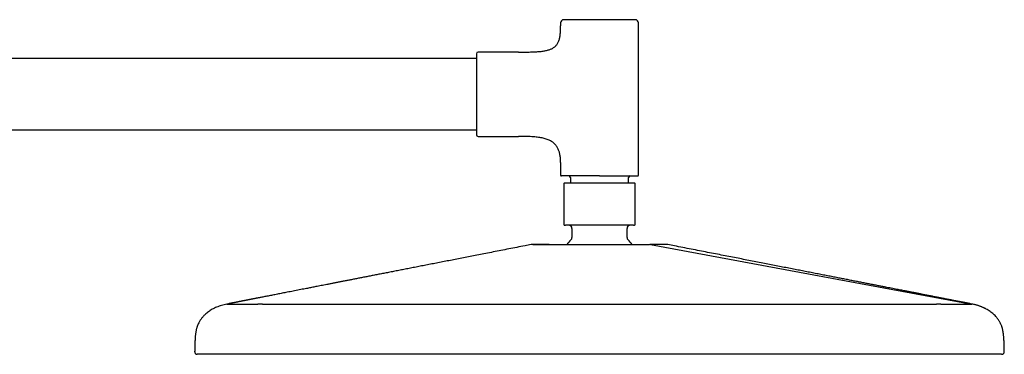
# Model space of a CAD drawing. Header units: millimetres. Extents: x 8 to 1881, y 12 to 2713.
# Tile 22 of 22: x 1577 to 1881, y 2610 to 2713. Entities that reach past the tile are written whole.
import ezdxf

# ---------------------------------------------------------------- set-up
doc = ezdxf.new("R2010")
doc.units = ezdxf.units.MM

msp = doc.modelspace()

# ---------------------------------------------------------------- linework, layer by layer
at = {"color": 7, "linetype": 'Continuous', "lineweight": 30}
for p, q in [((1744.03, 2711.79), (1744.03, 2710.89)), ((1768.03, 2664.89), (1768.03, 2711.79)), ((1731.03, 2702.79), (1718.53, 2702.79)), ((1718.03, 2700.79), (1416.03, 2700.79)), ((1416.03, 2678.79), (1718.03, 2678.79)), ((1718.53, 2676.79), (1731.03, 2676.79)), ((1744.03, 2668.7), (1744.03, 2664.89)), ((1747.03, 2664.09), (1747.03, 2662.39)), ((1765.03, 2662.39), (1765.03, 2664.09)), ((1744.98, 2661.59), (1744.98, 2650.39)), ((1767.08, 2650.39), (1767.08, 2661.59)), ((1747.53, 2648.39), (1747.53, 2645.63)), ((1764.53, 2645.63), (1764.53, 2648.39)), ((1771.78, 2643.45), (1871.03, 2625.07)), ((1641.03, 2625.07), (1641.01, 2625.07)), ((1641.01, 2625.07), (1641.03, 2625.07)), ((1641.47, 2625.16), (1641.03, 2625.07)), ((1641.47, 2625.16), (1641.03, 2625.07)), ((1641.03, 2625.07), (1641.03, 2625.07)), ((1641.03, 2625.07), (1641.03, 2625.07)), ((1641.47, 2625.16), (1641.47, 2625.16)), ((1652.03, 2625.07), (1756.03, 2625.07)), ((1756.03, 2625.07), (1860.03, 2625.07)), ((1871.02, 2625.07), (1870.58, 2625.16)), ((1870.58, 2625.16), (1870.58, 2625.16)), ((1871.04, 2625.07), (1871.03, 2625.07)), ((1871.03, 2625.07), (1871.03, 2625.07)), ((1871.03, 2625.07), (1871.03, 2625.07)), ((1631.84, 2609.57), (1631.84, 2609.57)), ((1631.86, 2609.57), (1631.86, 2609.57)), ((1631.9, 2609.57), (1631.9, 2609.57)), ((1631.9, 2609.57), (1631.9, 2609.57)), ((1642.67, 2609.57), (1641.11, 2609.57)), ((1870.95, 2609.57), (1869.38, 2609.57)), ((1880.19, 2609.58), (1880.15, 2609.57)), ((1880.16, 2609.57), (1880.15, 2609.57)), ((1880.19, 2609.57), (1880.2, 2609.57)), ((1881.01, 2610.39), (1881.01, 2610.39))]:
    msp.add_line(p, q, dxfattribs=at)
for centre, radius, start, end in [((1745.03, 2711.79), 1, 90, 180), ((1767.03, 2711.79), 1, 0, 90), ((1718.53, 2702.29), 0.5, 90, 180), ((1718.53, 2677.29), 0.5, 180, 270), ((1744.33, 2664.89), 0.3, 180, 270), ((1746.53, 2664.09), 0.5, 0, 90), ((1765.53, 2664.09), 0.5, 90, 180), ((1767.73, 2664.89), 0.3, 270, 0), ((1745.33, 2661.59), 0.8, 90, 95.7908), ((1766.73, 2661.59), 0.8, 84.1687, 90), ((1745.53, 2650.39), 1, 249.0678, 270), ((1746.53, 2648.39), 1, 0, 90), ((1765.53, 2648.39), 1, 90, 180), ((1766.53, 2650.39), 1, 270, 290.9257), ((1756.03, 2635.89), 12.6, 134.3091, 143.0155), ((1746.53, 2645.63), 1, 314.3091, 0), ((1765.53, 2645.63), 1, 180, 225.6909), ((1756.03, 2635.89), 12.6, 36.9967, 45.6909)]:
    msp.add_arc(centre, radius, start, end, dxfattribs=at)
for points, knots in [([(1756.03, 2712.79), (1755.84, 2712.79), (1755.45, 2712.79), (1754.88, 2712.79), (1754.3, 2712.79), (1753.72, 2712.79), (1753.13, 2712.79), (1752.55, 2712.79), (1751.99, 2712.79), (1751.46, 2712.79), (1750.96, 2712.79), (1750.48, 2712.79), (1749.95, 2712.79), (1749.38, 2712.79), (1748.8, 2712.79), (1748.29, 2712.79), (1747.85, 2712.79), (1747.49, 2712.79), (1747.14, 2712.79), (1746.84, 2712.79), (1746.58, 2712.79), (1746.36, 2712.79), (1746.16, 2712.79), (1745.97, 2712.79), (1745.78, 2712.79), (1745.59, 2712.79), (1745.41, 2712.79), (1745.27, 2712.79), (1745.16, 2712.79), (1745.08, 2712.79), (1745.04, 2712.79), (1745.03, 2712.79), (1745.03, 2712.79)], [0, 0, 0, 0, 0.033305, 0.066547, 0.099817, 0.134159, 0.169413, 0.20465, 0.239979, 0.27217, 0.304285, 0.336408, 0.368622, 0.412433, 0.456153, 0.499992, 0.532869, 0.565667, 0.598472, 0.631373, 0.657135, 0.682839, 0.708526, 0.734239, 0.760021, 0.795325, 0.830557, 0.865826, 0.900172, 0.93343, 0.966676, 1, 1, 1, 1]), ([(1767.03, 2712.79), (1767.02, 2712.79), (1767.02, 2712.79), (1766.97, 2712.79), (1766.9, 2712.79), (1766.79, 2712.79), (1766.65, 2712.79), (1766.47, 2712.79), (1766.27, 2712.79), (1766.04, 2712.79), (1765.8, 2712.79), (1765.53, 2712.79), (1765.2, 2712.79), (1764.81, 2712.79), (1764.33, 2712.79), (1763.85, 2712.79), (1763.4, 2712.79), (1762.97, 2712.79), (1762.52, 2712.79), (1762.08, 2712.79), (1761.67, 2712.79), (1761.28, 2712.79), (1760.89, 2712.79), (1760.49, 2712.79), (1760.03, 2712.79), (1759.5, 2712.79), (1758.92, 2712.79), (1758.33, 2712.79), (1757.75, 2712.79), (1757.18, 2712.79), (1756.6, 2712.79), (1756.22, 2712.79), (1756.03, 2712.79)], [0, 0, 0, 0, 0.033299, 0.06654, 0.099813, 0.134159, 0.169413, 0.204651, 0.239979, 0.27217, 0.304285, 0.336408, 0.368622, 0.412433, 0.456153, 0.499992, 0.532869, 0.565667, 0.598472, 0.631373, 0.657135, 0.682839, 0.708526, 0.734239, 0.760021, 0.795325, 0.830557, 0.865826, 0.900175, 0.933438, 0.966682, 1, 1, 1, 1]), ([(1731.03, 2702.79), (1731.36, 2702.79), (1732.02, 2702.79), (1732.98, 2702.8), (1733.88, 2702.81), (1734.74, 2702.83), (1735.55, 2702.86), (1736.3, 2702.9), (1737.01, 2702.94), (1737.67, 2703), (1738.3, 2703.07), (1738.89, 2703.16), (1739.44, 2703.26), (1739.96, 2703.38), (1740.44, 2703.51), (1740.88, 2703.67), (1741.28, 2703.84), (1741.67, 2704.05), (1742.04, 2704.29), (1742.39, 2704.57), (1742.7, 2704.89), (1742.97, 2705.25), (1743.2, 2705.64), (1743.4, 2706.07), (1743.57, 2706.54), (1743.7, 2707.04), (1743.81, 2707.57), (1743.89, 2708.15), (1743.96, 2708.77), (1744, 2709.43), (1744.02, 2710.15), (1744.03, 2710.64), (1744.03, 2710.89)], [0, 0, 0, 0, 0.0548272, 0.1068396, 0.1561098, 0.2027123, 0.2467237, 0.2875045, 0.3259428, 0.3621237, 0.3961384, 0.4287182, 0.459264, 0.4879076, 0.5147983, 0.5401064, 0.5640266, 0.5867805, 0.6118058, 0.6360402, 0.6599351, 0.6839542, 0.7085501, 0.7341433, 0.7611087, 0.7888062, 0.8183409, 0.8499246, 0.8837373, 0.9199336, 0.9586481, 1, 1, 1, 1]), ([(1718.03, 2702.29), (1718.03, 2702.29), (1718.03, 2702.29), (1718.03, 2702.25), (1718.03, 2702.18), (1718.03, 2702.09), (1718.03, 2701.97), (1718.03, 2701.81), (1718.03, 2701.63), (1718.03, 2701.42), (1718.03, 2701.17), (1718.03, 2700.9), (1718.03, 2700.59), (1718.03, 2700.26), (1718.03, 2699.89), (1718.03, 2699.5), (1718.03, 2699.08), (1718.03, 2698.64), (1718.03, 2698.17), (1718.03, 2697.68), (1718.03, 2697.17), (1718.03, 2696.68), (1718.03, 2696.21), (1718.03, 2695.77), (1718.03, 2695.32), (1718.03, 2694.86), (1718.03, 2694.34), (1718.03, 2693.75), (1718.03, 2693.08), (1718.03, 2692.42), (1718.03, 2691.75), (1718.03, 2691.1), (1718.03, 2690.45), (1718.03, 2689.82), (1718.03, 2689.22), (1718.03, 2688.65), (1718.03, 2688.08), (1718.03, 2687.51), (1718.03, 2686.92), (1718.03, 2686.34), (1718.03, 2685.76), (1718.03, 2685.18), (1718.03, 2684.61), (1718.03, 2684.04), (1718.03, 2683.49), (1718.03, 2682.95), (1718.03, 2682.42), (1718.03, 2681.91), (1718.03, 2681.42), (1718.03, 2680.95), (1718.03, 2680.51), (1718.03, 2680.09), (1718.03, 2679.69), (1718.03, 2679.35), (1718.03, 2679.06), (1718.03, 2678.81), (1718.03, 2678.58), (1718.03, 2678.36), (1718.03, 2678.14), (1718.03, 2677.93), (1718.03, 2677.73), (1718.03, 2677.57), (1718.03, 2677.44), (1718.03, 2677.36), (1718.03, 2677.3), (1718.03, 2677.3), (1718.03, 2677.29)], [0, 0, 0, 0, 0.0145742, 0.0291196, 0.0436666, 0.0582459, 0.0736954, 0.0891117, 0.1045314, 0.1199908, 0.1360864, 0.1521442, 0.1682053, 0.1843109, 0.2007501, 0.2171488, 0.233551, 0.2500004, 0.2664396, 0.2828384, 0.2992405, 0.31569, 0.3285713, 0.3414231, 0.3542665, 0.3671226, 0.3800125, 0.3976649, 0.4152809, 0.4329149, 0.4500871, 0.4667165, 0.4833389, 0.5, 0.5145717, 0.5291162, 0.5436641, 0.5582459, 0.5736954, 0.5891117, 0.6045314, 0.6199908, 0.6360864, 0.6521442, 0.6682053, 0.6843109, 0.7007501, 0.7171488, 0.733551, 0.7500004, 0.7664396, 0.7828384, 0.7992405, 0.81569, 0.8285713, 0.8414231, 0.8542665, 0.8671226, 0.8800125, 0.8976649, 0.9152809, 0.9329149, 0.9500888, 0.9667199, 0.9833417, 1, 1, 1, 1]), ([(1744.03, 2668.7), (1744.02, 2668.92), (1744.02, 2669.35), (1743.98, 2669.97), (1743.92, 2670.56), (1743.83, 2671.12), (1743.72, 2671.64), (1743.58, 2672.13), (1743.41, 2672.59), (1743.21, 2673.04), (1742.97, 2673.48), (1742.68, 2673.91), (1742.36, 2674.3), (1742, 2674.66), (1741.6, 2674.98), (1741.17, 2675.26), (1740.7, 2675.53), (1740.16, 2675.77), (1739.58, 2675.98), (1738.95, 2676.16), (1738.28, 2676.32), (1737.57, 2676.45), (1736.82, 2676.55), (1736.01, 2676.63), (1735.12, 2676.7), (1734.17, 2676.75), (1733.16, 2676.78), (1732.11, 2676.79), (1731.39, 2676.79), (1731.03, 2676.79)], [0, 0, 0, 0, 0.036983, 0.071974, 0.105099, 0.136493, 0.166306, 0.194695, 0.221836, 0.247912, 0.277596, 0.306406, 0.334688, 0.362781, 0.39101, 0.419677, 0.449047, 0.48258, 0.51751, 0.554046, 0.592347, 0.632538, 0.67471, 0.718927, 0.769981, 0.823602, 0.87981, 0.93861, 1, 1, 1, 1]), ([(1756.03, 2664.59), (1755.82, 2664.59), (1755.42, 2664.59), (1754.81, 2664.59), (1754.19, 2664.59), (1753.57, 2664.59), (1752.95, 2664.59), (1752.33, 2664.59), (1751.74, 2664.59), (1751.17, 2664.59), (1750.64, 2664.59), (1750.12, 2664.59), (1749.62, 2664.59), (1749.12, 2664.59), (1748.65, 2664.59), (1748.19, 2664.59), (1747.75, 2664.59), (1747.33, 2664.59), (1746.94, 2664.59), (1746.57, 2664.59), (1746.25, 2664.59), (1745.98, 2664.59), (1745.75, 2664.59), (1745.53, 2664.59), (1745.33, 2664.59), (1745.12, 2664.59), (1744.92, 2664.59), (1744.73, 2664.59), (1744.58, 2664.59), (1744.47, 2664.59), (1744.39, 2664.59), (1744.34, 2664.59), (1744.33, 2664.59), (1744.33, 2664.59)], [0, 0, 0, 0, 0.033305, 0.066547, 0.099816, 0.134158, 0.169412, 0.204649, 0.239977, 0.272167, 0.304283, 0.336405, 0.368617, 0.401495, 0.434293, 0.467098, 0.499997, 0.532875, 0.565673, 0.598478, 0.631378, 0.65714, 0.682843, 0.70853, 0.734243, 0.760023, 0.795328, 0.83056, 0.865828, 0.900173, 0.933432, 0.966677, 1, 1, 1, 1]), ([(1756.03, 2664.59), (1756.23, 2664.59), (1756.64, 2664.59), (1757.25, 2664.59), (1757.86, 2664.59), (1758.48, 2664.59), (1759.11, 2664.59), (1759.73, 2664.59), (1760.32, 2664.59), (1760.88, 2664.59), (1761.41, 2664.59), (1761.93, 2664.59), (1762.44, 2664.59), (1762.93, 2664.59), (1763.41, 2664.59), (1763.87, 2664.59), (1764.3, 2664.59), (1764.72, 2664.59), (1765.11, 2664.59), (1765.48, 2664.59), (1765.82, 2664.59), (1766.14, 2664.59), (1766.42, 2664.59), (1766.68, 2664.59), (1766.92, 2664.59), (1767.13, 2664.59), (1767.32, 2664.59), (1767.47, 2664.59), (1767.59, 2664.59), (1767.67, 2664.59), (1767.72, 2664.59), (1767.72, 2664.59), (1767.73, 2664.59)], [0, 0, 0, 0, 0.033317, 0.066561, 0.099824, 0.134172, 0.169441, 0.204673, 0.239978, 0.27219, 0.304313, 0.336429, 0.368619, 0.401519, 0.434324, 0.467122, 0.5, 0.5329, 0.565705, 0.598503, 0.631381, 0.663593, 0.695716, 0.727831, 0.760022, 0.79535, 0.830587, 0.865842, 0.900187, 0.93346, 0.9667, 1, 1, 1, 1]), ([(1745.25, 2662.39), (1745.22, 2662.38), (1745.14, 2662.37), (1745.05, 2662.3), (1744.99, 2662.2), (1744.98, 2662.13), (1744.98, 2662.09)], [0, 0, 0, 0, 0.2404221, 0.4990265, 0.7581704, 1, 1, 1, 1]), ([(1744.98, 2662.09), (1744.98, 2662.09), (1744.98, 2662.09), (1744.98, 2662.09), (1744.98, 2662.09), (1744.98, 2662.09), (1744.98, 2662.08), (1744.98, 2662.07), (1744.98, 2662.06), (1744.98, 2662.04), (1744.98, 2662.02), (1744.98, 2662), (1744.98, 2661.98), (1744.98, 2661.96), (1744.98, 2661.94), (1744.98, 2661.9), (1744.98, 2661.85), (1744.98, 2661.79), (1744.98, 2661.73), (1744.98, 2661.69), (1744.98, 2661.64), (1744.98, 2661.61), (1744.98, 2661.59)], [0, 0, 0, 0, 0.037913, 0.122153, 0.197831, 0.264946, 0.365243, 0.455692, 0.536319, 0.607163, 0.663935, 0.70186, 0.737478, 0.770821, 0.801923, 0.830828, 0.888802, 0.935248, 0.954734, 0.971477, 0.986212, 1, 1, 1, 1]), ([(1756.03, 2662.39), (1755.92, 2662.39), (1755.71, 2662.39), (1755.39, 2662.39), (1755.07, 2662.39), (1754.75, 2662.39), (1754.45, 2662.39), (1754.18, 2662.39), (1753.95, 2662.39), (1753.72, 2662.39), (1753.49, 2662.39), (1753.26, 2662.39), (1753, 2662.39), (1752.71, 2662.39), (1752.39, 2662.39), (1752.07, 2662.39), (1751.76, 2662.39), (1751.44, 2662.39), (1751.12, 2662.39), (1750.8, 2662.39), (1750.5, 2662.39), (1750.19, 2662.39), (1749.9, 2662.39), (1749.58, 2662.39), (1749.26, 2662.39), (1748.92, 2662.39), (1748.59, 2662.39), (1748.27, 2662.39), (1747.96, 2662.39), (1747.66, 2662.39), (1747.36, 2662.39), (1747.09, 2662.39), (1746.83, 2662.39), (1746.56, 2662.39), (1746.3, 2662.39), (1746.05, 2662.39), (1745.83, 2662.39), (1745.65, 2662.39), (1745.51, 2662.39), (1745.4, 2662.39), (1745.34, 2662.39), (1745.33, 2662.39), (1745.33, 2662.39)], [0, 0, 0, 0, 0.018992, 0.037967, 0.056942, 0.075934, 0.096278, 0.110341, 0.124396, 0.138451, 0.152512, 0.166586, 0.180679, 0.200873, 0.221037, 0.241193, 0.26136, 0.281559, 0.303316, 0.32459, 0.34584, 0.36709, 0.388364, 0.409686, 0.43577, 0.461861, 0.48858, 0.515884, 0.543221, 0.571672, 0.600129, 0.629121, 0.658596, 0.688105, 0.72605, 0.764025, 0.802836, 0.841678, 0.881089, 0.920532, 0.96025, 1, 1, 1, 1]), ([(1766.73, 2662.39), (1766.72, 2662.39), (1766.71, 2662.39), (1766.65, 2662.39), (1766.55, 2662.39), (1766.41, 2662.39), (1766.26, 2662.39), (1766.1, 2662.39), (1765.91, 2662.39), (1765.7, 2662.39), (1765.47, 2662.39), (1765.23, 2662.39), (1764.97, 2662.39), (1764.69, 2662.39), (1764.4, 2662.39), (1764.11, 2662.39), (1763.83, 2662.39), (1763.57, 2662.39), (1763.29, 2662.39), (1763.02, 2662.39), (1762.74, 2662.39), (1762.44, 2662.39), (1762.14, 2662.39), (1761.83, 2662.39), (1761.5, 2662.39), (1761.17, 2662.39), (1760.85, 2662.39), (1760.55, 2662.39), (1760.28, 2662.39), (1760.03, 2662.39), (1759.78, 2662.39), (1759.53, 2662.39), (1759.28, 2662.39), (1758.96, 2662.39), (1758.58, 2662.39), (1758.13, 2662.39), (1757.68, 2662.39), (1757.25, 2662.39), (1756.84, 2662.39), (1756.43, 2662.39), (1756.16, 2662.39), (1756.03, 2662.39)], [0, 0, 0, 0, 0.039718, 0.079468, 0.118879, 0.158321, 0.189374, 0.220428, 0.251162, 0.281513, 0.311901, 0.341382, 0.370866, 0.399857, 0.428304, 0.456785, 0.479542, 0.502298, 0.525083, 0.54682, 0.568558, 0.590322, 0.612916, 0.635466, 0.658001, 0.680549, 0.703139, 0.724208, 0.740061, 0.7559, 0.771737, 0.787581, 0.803441, 0.819329, 0.846733, 0.874111, 0.901514, 0.927356, 0.951562, 0.975765, 1, 1, 1, 1]), ([(1767.08, 2662.09), (1767.07, 2662.13), (1767.07, 2662.2), (1767, 2662.3), (1766.91, 2662.37), (1766.84, 2662.38), (1766.8, 2662.39)], [0, 0, 0, 0, 0.2418296, 0.5009735, 0.7595779, 1, 1, 1, 1]), ([(1767.08, 2661.59), (1767.08, 2661.61), (1767.08, 2661.65), (1767.08, 2661.7), (1767.08, 2661.74), (1767.08, 2661.78), (1767.08, 2661.81), (1767.08, 2661.85), (1767.08, 2661.89), (1767.08, 2661.93), (1767.08, 2661.96), (1767.08, 2661.99), (1767.08, 2662.01), (1767.08, 2662.03), (1767.08, 2662.05), (1767.08, 2662.06), (1767.08, 2662.07), (1767.08, 2662.08), (1767.08, 2662.08), (1767.08, 2662.09), (1767.08, 2662.09), (1767.08, 2662.09), (1767.08, 2662.09), (1767.08, 2662.09)], [0, 0, 0, 0, 0.0175584, 0.03701, 0.052016, 0.0690782, 0.0884467, 0.1175581, 0.1503911, 0.1871565, 0.2280046, 0.2730444, 0.31836, 0.3684593, 0.4233845, 0.4831677, 0.5478338, 0.6174023, 0.6954576, 0.768314, 0.851518, 0.9450716, 1, 1, 1, 1]), ([(1744.98, 2650.39), (1744.98, 2650.37), (1744.98, 2650.33), (1744.98, 2650.28), (1744.98, 2650.24), (1744.98, 2650.21), (1744.98, 2650.16), (1744.98, 2650.11), (1744.98, 2650.06), (1744.98, 2650.03), (1744.98, 2650), (1744.98, 2649.98), (1744.98, 2649.95), (1744.98, 2649.92), (1744.98, 2649.89), (1744.98, 2649.86), (1744.98, 2649.84), (1744.98, 2649.82), (1744.98, 2649.8), (1744.98, 2649.78), (1744.98, 2649.76), (1744.98, 2649.75), (1744.98, 2649.75), (1744.98, 2649.74), (1744.98, 2649.74), (1744.98, 2649.74), (1744.98, 2649.74)], [0, 0, 0, 0, 0.017239, 0.035471, 0.048772, 0.063292, 0.079236, 0.111563, 0.148555, 0.168952, 0.190671, 0.213747, 0.238207, 0.277381, 0.319686, 0.36518, 0.413909, 0.465911, 0.521217, 0.590269, 0.661116, 0.736363, 0.816028, 0.900127, 0.988672, 1, 1, 1, 1]), ([(1744.98, 2649.74), (1744.98, 2649.71), (1744.98, 2649.65), (1745.03, 2649.56), (1745.09, 2649.5), (1745.15, 2649.47), (1745.18, 2649.46)], [0, 0, 0, 0, 0.244612, 0.500768, 0.756512, 1, 1, 1, 1]), ([(1756.03, 2649.39), (1755.84, 2649.39), (1755.48, 2649.39), (1754.93, 2649.39), (1754.38, 2649.39), (1753.82, 2649.39), (1753.26, 2649.39), (1752.71, 2649.39), (1752.18, 2649.39), (1751.67, 2649.39), (1751.19, 2649.39), (1750.73, 2649.39), (1750.22, 2649.39), (1749.69, 2649.39), (1749.12, 2649.39), (1748.64, 2649.39), (1748.23, 2649.39), (1747.87, 2649.39), (1747.54, 2649.39), (1747.24, 2649.39), (1746.96, 2649.39), (1746.7, 2649.39), (1746.47, 2649.39), (1746.25, 2649.39), (1746.06, 2649.39), (1745.89, 2649.39), (1745.76, 2649.39), (1745.65, 2649.39), (1745.58, 2649.39), (1745.54, 2649.39), (1745.53, 2649.39), (1745.53, 2649.39)], [0, 0, 0, 0, 0.033305, 0.066547, 0.099817, 0.134159, 0.169413, 0.204651, 0.23998, 0.27217, 0.304286, 0.33641, 0.368623, 0.412434, 0.456155, 0.499994, 0.532871, 0.565669, 0.598475, 0.631376, 0.663566, 0.695682, 0.727806, 0.760019, 0.795323, 0.830555, 0.865825, 0.900171, 0.933429, 0.966675, 1, 1, 1, 1]), ([(1766.53, 2649.39), (1766.52, 2649.39), (1766.52, 2649.39), (1766.47, 2649.39), (1766.4, 2649.39), (1766.3, 2649.39), (1766.16, 2649.39), (1765.99, 2649.39), (1765.8, 2649.39), (1765.59, 2649.39), (1765.35, 2649.39), (1765.1, 2649.39), (1764.79, 2649.39), (1764.41, 2649.39), (1763.95, 2649.39), (1763.5, 2649.39), (1763.06, 2649.39), (1762.65, 2649.39), (1762.22, 2649.39), (1761.78, 2649.39), (1761.32, 2649.39), (1760.86, 2649.39), (1760.38, 2649.39), (1759.88, 2649.39), (1759.35, 2649.39), (1758.79, 2649.39), (1758.23, 2649.39), (1757.67, 2649.39), (1757.12, 2649.39), (1756.58, 2649.39), (1756.21, 2649.39), (1756.03, 2649.39)], [0, 0, 0, 0, 0.033299, 0.066539, 0.099813, 0.134159, 0.169413, 0.204651, 0.23998, 0.27217, 0.304286, 0.33641, 0.368624, 0.412434, 0.456155, 0.499994, 0.532871, 0.565669, 0.598475, 0.631376, 0.663566, 0.695682, 0.727806, 0.760019, 0.795323, 0.830555, 0.865825, 0.900175, 0.933437, 0.966682, 1, 1, 1, 1]), ([(1766.88, 2649.46), (1766.91, 2649.47), (1766.96, 2649.5), (1767.03, 2649.56), (1767.07, 2649.65), (1767.07, 2649.71), (1767.08, 2649.74)], [0, 0, 0, 0, 0.243488, 0.499232, 0.755388, 1, 1, 1, 1]), ([(1767.08, 2649.74), (1767.08, 2649.74), (1767.08, 2649.74), (1767.08, 2649.75), (1767.08, 2649.75), (1767.08, 2649.76), (1767.08, 2649.78), (1767.08, 2649.79), (1767.08, 2649.81), (1767.08, 2649.84), (1767.08, 2649.86), (1767.08, 2649.89), (1767.08, 2649.91), (1767.08, 2649.95), (1767.08, 2649.98), (1767.08, 2650.03), (1767.08, 2650.07), (1767.08, 2650.11), (1767.08, 2650.15), (1767.08, 2650.19), (1767.08, 2650.23), (1767.08, 2650.29), (1767.08, 2650.34), (1767.08, 2650.38), (1767.08, 2650.39)], [0, 0, 0, 0, 0.081675, 0.169982, 0.253026, 0.330821, 0.403386, 0.470742, 0.532917, 0.582151, 0.630176, 0.675181, 0.717208, 0.75631, 0.792554, 0.83235, 0.867893, 0.889358, 0.909153, 0.927412, 0.948472, 0.967068, 0.983924, 1, 1, 1, 1]), ([(1734.89, 2643.42), (1734.27, 2643.3), (1732.81, 2643.01), (1730.53, 2642.57), (1728.06, 2642.08), (1725.63, 2641.61), (1723.25, 2641.14), (1720.95, 2640.69), (1718.75, 2640.26), (1716.63, 2639.85), (1714.55, 2639.44), (1712.51, 2639.04), (1710.51, 2638.65), (1708.55, 2638.27), (1706.63, 2637.9), (1704.75, 2637.53), (1702.92, 2637.17), (1701.13, 2636.82), (1699.4, 2636.48), (1697.71, 2636.15), (1696.07, 2635.83), (1694.45, 2635.51), (1692.86, 2635.2), (1691.31, 2634.9), (1689.8, 2634.6), (1688.32, 2634.32), (1686.9, 2634.04), (1685.52, 2633.77), (1684.19, 2633.51), (1682.9, 2633.26), (1681.64, 2633.01), (1680.41, 2632.77), (1679.22, 2632.54), (1678.06, 2632.31), (1676.95, 2632.09), (1675.88, 2631.89), (1674.85, 2631.68), (1673.84, 2631.49), (1672.85, 2631.29), (1671.89, 2631.11), (1670.98, 2630.93), (1670.11, 2630.76), (1669.29, 2630.6), (1668.53, 2630.45), (1667.82, 2630.31), (1667.15, 2630.18), (1666.5, 2630.05), (1665.85, 2629.92), (1664.78, 2629.72), (1663.32, 2629.43), (1661.46, 2629.07), (1659.97, 2628.78), (1658.85, 2628.56), (1658.09, 2628.41), (1657.33, 2628.26), (1656.58, 2628.11), (1655.84, 2627.97), (1655.12, 2627.83), (1654.41, 2627.69), (1653.71, 2627.55), (1653.03, 2627.42), (1652.39, 2627.29), (1651.79, 2627.18), (1651.27, 2627.08), (1650.82, 2626.99), (1650.44, 2626.91), (1650.07, 2626.84), (1649.74, 2626.78), (1649.44, 2626.72), (1649.16, 2626.66), (1648.91, 2626.61), (1648.7, 2626.57), (1648.53, 2626.54), (1648.39, 2626.51), (1648.27, 2626.49), (1648.17, 2626.47), (1648.07, 2626.45), (1647.97, 2626.43), (1647.87, 2626.41), (1647.77, 2626.39), (1647.67, 2626.37), (1647.57, 2626.35), (1647.47, 2626.33), (1647.37, 2626.31), (1647.26, 2626.29), (1647.16, 2626.27), (1647.06, 2626.25), (1646.95, 2626.23), (1646.85, 2626.21), (1646.76, 2626.19), (1646.66, 2626.17), (1646.56, 2626.15), (1646.46, 2626.13), (1646.35, 2626.11), (1646.24, 2626.09), (1646.13, 2626.07), (1646.02, 2626.05), (1645.91, 2626.03), (1645.8, 2626), (1645.69, 2625.98), (1645.58, 2625.96), (1645.47, 2625.94), (1645.35, 2625.92), (1645.23, 2625.89), (1645.11, 2625.87), (1645, 2625.85), (1644.88, 2625.82), (1644.77, 2625.8), (1644.66, 2625.78), (1644.55, 2625.76), (1644.44, 2625.73), (1644.32, 2625.71), (1644.21, 2625.69), (1644.1, 2625.67), (1643.99, 2625.65), (1643.88, 2625.62), (1643.77, 2625.6), (1643.66, 2625.58), (1643.55, 2625.56), (1643.43, 2625.54), (1643.32, 2625.51), (1643.21, 2625.49), (1643.1, 2625.47), (1642.98, 2625.45), (1642.87, 2625.42), (1642.76, 2625.4), (1642.64, 2625.38), (1642.53, 2625.36), (1642.41, 2625.34), (1642.3, 2625.31), (1642.18, 2625.29), (1642.07, 2625.27), (1641.95, 2625.25), (1641.83, 2625.22), (1641.71, 2625.2), (1641.59, 2625.18), (1641.51, 2625.16), (1641.47, 2625.16)], [0, 0, 0, 0, 0.009968, 0.023468, 0.036723, 0.049733, 0.062498, 0.075019, 0.0866, 0.097963, 0.109109, 0.120037, 0.130748, 0.141241, 0.151517, 0.161575, 0.171415, 0.181038, 0.190278, 0.199307, 0.208127, 0.216736, 0.225287, 0.23362, 0.241736, 0.249634, 0.257314, 0.264646, 0.271768, 0.278679, 0.285381, 0.292004, 0.298408, 0.304593, 0.31056, 0.316308, 0.321838, 0.32715, 0.332533, 0.337671, 0.342565, 0.347213, 0.351617, 0.355777, 0.359474, 0.363007, 0.36651, 0.369992, 0.373451, 0.383614, 0.393581, 0.403351, 0.407478, 0.411569, 0.415623, 0.419642, 0.423624, 0.427523, 0.431239, 0.435118, 0.438786, 0.442249, 0.44552, 0.44861, 0.450983, 0.453256, 0.455441, 0.45755, 0.459594, 0.461588, 0.463547, 0.465487, 0.467035, 0.468589, 0.470157, 0.47175, 0.473473, 0.475371, 0.477447, 0.479702, 0.482137, 0.484754, 0.487684, 0.490816, 0.494149, 0.497684, 0.501423, 0.505367, 0.509273, 0.513362, 0.517634, 0.522091, 0.526733, 0.532133, 0.537764, 0.543629, 0.549727, 0.556059, 0.562626, 0.569429, 0.576469, 0.584223, 0.592247, 0.600541, 0.609108, 0.617947, 0.627059, 0.635903, 0.644991, 0.654325, 0.663905, 0.673733, 0.683808, 0.694132, 0.704706, 0.71553, 0.726605, 0.737727, 0.749094, 0.760704, 0.77256, 0.784885, 0.797465, 0.810301, 0.823396, 0.836748, 0.850114, 0.863732, 0.8776, 0.891721, 0.906392, 0.921326, 0.936527, 0.951993, 0.967727, 0.983729, 1, 1, 1, 1]), ([(1735.33, 2643.47), (1735.25, 2643.47), (1735.1, 2643.46), (1734.96, 2643.43), (1734.89, 2643.42)], [0, 0, 0, 0, 0.500224, 1, 1, 1, 1]), ([(1740.53, 2643.47), (1740.32, 2643.47), (1739.91, 2643.47), (1739.35, 2643.47), (1738.81, 2643.47), (1738.31, 2643.47), (1737.84, 2643.47), (1737.41, 2643.47), (1737.02, 2643.47), (1736.67, 2643.47), (1736.36, 2643.47), (1736.09, 2643.47), (1735.86, 2643.47), (1735.67, 2643.47), (1735.52, 2643.47), (1735.41, 2643.47), (1735.34, 2643.47), (1735.33, 2643.47), (1735.33, 2643.47)], [0, 0, 0, 0, 0.062472, 0.124962, 0.187454, 0.24994, 0.312425, 0.374909, 0.437394, 0.49988, 0.562368, 0.624859, 0.687356, 0.749863, 0.81238, 0.874908, 0.937448, 1, 1, 1, 1]), ([(1735.47, 2643.47), (1735.47, 2643.47), (1735.47, 2643.47), (1735.49, 2643.47), (1735.55, 2643.47), (1735.63, 2643.47), (1735.72, 2643.47), (1735.81, 2643.47), (1735.91, 2643.47), (1736.02, 2643.47), (1736.17, 2643.47), (1736.34, 2643.47), (1736.53, 2643.47), (1736.74, 2643.47), (1737, 2643.47), (1737.31, 2643.47), (1737.69, 2643.47), (1738.1, 2643.47), (1738.55, 2643.47), (1739.02, 2643.47), (1739.51, 2643.47), (1740.03, 2643.47), (1740.39, 2643.47), (1740.58, 2643.47)], [0, 0, 0, 0, 0.012193, 0.070215, 0.128329, 0.186635, 0.221127, 0.255739, 0.290492, 0.321779, 0.365951, 0.409704, 0.451346, 0.493069, 0.535302, 0.594324, 0.653298, 0.712331, 0.77153, 0.828753, 0.88584, 0.942889, 1, 1, 1, 1]), ([(1740.58, 2643.47), (1740.76, 2643.47), (1741.13, 2643.47), (1741.72, 2643.47), (1742.13, 2643.47), (1742.33, 2643.47)], [0, 0, 0, 0, 0.333444, 0.666554, 1, 1, 1, 1]), ([(1742.33, 2643.47), (1742.47, 2643.47), (1742.77, 2643.47), (1743.22, 2643.47), (1743.68, 2643.47), (1744.16, 2643.47), (1744.66, 2643.47), (1745.12, 2643.47), (1745.54, 2643.47), (1745.91, 2643.47), (1746.3, 2643.47), (1746.69, 2643.47), (1747.1, 2643.47), (1747.51, 2643.47), (1748.03, 2643.47), (1748.66, 2643.47), (1749.41, 2643.47), (1750.04, 2643.47), (1750.54, 2643.47), (1750.9, 2643.47), (1751.27, 2643.47), (1751.67, 2643.47), (1752.26, 2643.47), (1753.06, 2643.47), (1754.04, 2643.47), (1755.03, 2643.47), (1755.69, 2643.47), (1756.03, 2643.47)], [0, 0, 0, 0, 0.038327, 0.077007, 0.116295, 0.155884, 0.195026, 0.235907, 0.264417, 0.293163, 0.322156, 0.352555, 0.382827, 0.412953, 0.44295, 0.496304, 0.549605, 0.602932, 0.628105, 0.653309, 0.678552, 0.704802, 0.7345, 0.800706, 0.866926, 0.933308, 1, 1, 1, 1]), ([(1756.03, 2643.47), (1756.31, 2643.47), (1756.88, 2643.47), (1757.72, 2643.47), (1758.55, 2643.47), (1759.37, 2643.47), (1760.17, 2643.47), (1760.96, 2643.47), (1761.74, 2643.47), (1762.51, 2643.47), (1763.22, 2643.47), (1763.87, 2643.47), (1764.48, 2643.47), (1765.07, 2643.47), (1765.66, 2643.47), (1766.25, 2643.47), (1766.8, 2643.47), (1767.31, 2643.47), (1767.78, 2643.47), (1768.27, 2643.47), (1768.76, 2643.47), (1769.25, 2643.47), (1769.57, 2643.47), (1769.72, 2643.47)], [0, 0, 0, 0, 0.056839, 0.114012, 0.169905, 0.224784, 0.279349, 0.33342, 0.387747, 0.441137, 0.494126, 0.538077, 0.582, 0.625938, 0.669936, 0.714036, 0.760233, 0.797521, 0.834963, 0.874391, 0.916375, 0.958232, 1, 1, 1, 1]), ([(1769.72, 2643.47), (1769.93, 2643.47), (1770.34, 2643.47), (1770.92, 2643.47), (1771.29, 2643.47), (1771.47, 2643.47)], [0, 0, 0, 0, 0.333441, 0.666551, 1, 1, 1, 1]), ([(1776.73, 2643.47), (1776.72, 2643.47), (1776.71, 2643.47), (1776.68, 2643.47), (1776.62, 2643.47), (1776.53, 2643.47), (1776.42, 2643.47), (1776.28, 2643.47), (1776.11, 2643.47), (1775.91, 2643.47), (1775.68, 2643.47), (1775.42, 2643.47), (1775.14, 2643.47), (1774.82, 2643.47), (1774.47, 2643.47), (1774.08, 2643.47), (1773.65, 2643.47), (1773.19, 2643.47), (1772.68, 2643.47), (1772.13, 2643.47), (1771.73, 2643.47), (1771.53, 2643.47)], [0, 0, 0, 0, 0.0428485, 0.087252, 0.1332113, 0.1807264, 0.2297976, 0.279508, 0.3307217, 0.3834404, 0.4376652, 0.488269, 0.5401201, 0.5932198, 0.6475685, 0.7031668, 0.7600165, 0.818123, 0.8774928, 0.9381232, 1, 1, 1, 1]), ([(1777.17, 2643.42), (1777.09, 2643.43), (1776.95, 2643.46), (1776.8, 2643.47), (1776.73, 2643.47)], [0, 0, 0, 0, 0.499776, 1, 1, 1, 1]), ([(1870.58, 2625.16), (1870.57, 2625.16), (1870.55, 2625.16), (1870.51, 2625.17), (1870.48, 2625.18), (1870.44, 2625.18), (1870.41, 2625.19), (1870.37, 2625.2), (1870.33, 2625.2), (1870.3, 2625.21), (1870.26, 2625.22), (1870.22, 2625.23), (1870.19, 2625.23), (1870.15, 2625.24), (1870.11, 2625.25), (1870.07, 2625.26), (1870.03, 2625.26), (1870, 2625.27), (1869.96, 2625.28), (1869.92, 2625.29), (1869.88, 2625.3), (1869.84, 2625.3), (1869.8, 2625.31), (1869.76, 2625.32), (1869.72, 2625.33), (1869.68, 2625.33), (1869.64, 2625.34), (1869.6, 2625.35), (1869.56, 2625.36), (1869.52, 2625.37), (1869.48, 2625.37), (1869.44, 2625.38), (1869.41, 2625.39), (1869.37, 2625.4), (1869.33, 2625.4), (1869.29, 2625.41), (1869.25, 2625.42), (1869.21, 2625.43), (1869.17, 2625.44), (1869.13, 2625.44), (1869.09, 2625.45), (1869.05, 2625.46), (1869.01, 2625.47), (1868.96, 2625.48), (1868.92, 2625.48), (1868.88, 2625.49), (1868.83, 2625.5), (1868.75, 2625.52), (1868.6, 2625.55), (1868.41, 2625.58), (1868.18, 2625.63), (1867.89, 2625.69), (1867.56, 2625.75), (1867.18, 2625.83), (1866.75, 2625.91), (1866.27, 2626), (1865.75, 2626.1), (1865.18, 2626.22), (1864.6, 2626.33), (1864.01, 2626.45), (1863.42, 2626.56), (1862.79, 2626.68), (1862.18, 2626.8), (1861.6, 2626.92), (1861.06, 2627.02), (1860.53, 2627.13), (1859.97, 2627.23), (1859.4, 2627.35), (1858.81, 2627.46), (1858.23, 2627.58), (1857.65, 2627.69), (1857.08, 2627.8), (1856.52, 2627.91), (1855.97, 2628.02), (1855.42, 2628.12), (1854.88, 2628.23), (1854.34, 2628.34), (1853.81, 2628.44), (1853.29, 2628.54), (1852.81, 2628.63), (1852.35, 2628.72), (1851.9, 2628.81), (1851.42, 2628.91), (1850.9, 2629.01), (1850.32, 2629.12), (1849.67, 2629.25), (1848.96, 2629.39), (1848.2, 2629.53), (1847.4, 2629.69), (1846.55, 2629.86), (1845.65, 2630.03), (1844.71, 2630.22), (1843.7, 2630.41), (1842.62, 2630.63), (1841.46, 2630.85), (1840.25, 2631.09), (1838.99, 2631.33), (1837.68, 2631.59), (1836.34, 2631.85), (1834.98, 2632.12), (1833.6, 2632.39), (1832.18, 2632.67), (1830.7, 2632.95), (1829.18, 2633.25), (1827.62, 2633.56), (1826, 2633.87), (1824.35, 2634.2), (1822.64, 2634.53), (1820.9, 2634.87), (1819.12, 2635.22), (1817.31, 2635.57), (1815.46, 2635.93), (1813.54, 2636.31), (1811.57, 2636.69), (1809.55, 2637.09), (1807.47, 2637.49), (1805.35, 2637.91), (1803.2, 2638.33), (1801.01, 2638.76), (1798.8, 2639.19), (1796.53, 2639.63), (1794.21, 2640.09), (1791.82, 2640.55), (1789.38, 2641.03), (1786.88, 2641.52), (1784.34, 2642.01), (1781.75, 2642.52), (1779.36, 2642.99), (1777.82, 2643.29), (1777.16, 2643.42)], [0, 0, 0, 0, 0.016272, 0.032257, 0.047956, 0.063368, 0.078494, 0.093072, 0.107374, 0.121401, 0.135152, 0.1489, 0.162362, 0.175537, 0.188427, 0.201031, 0.213349, 0.225382, 0.23713, 0.248593, 0.259771, 0.270665, 0.281274, 0.291599, 0.301641, 0.310596, 0.319314, 0.327793, 0.336035, 0.344039, 0.351806, 0.359127, 0.366225, 0.373099, 0.37975, 0.386177, 0.392273, 0.398154, 0.40382, 0.409271, 0.414613, 0.419733, 0.424629, 0.429304, 0.433756, 0.437986, 0.442013, 0.447323, 0.452672, 0.458066, 0.463511, 0.469011, 0.474572, 0.480199, 0.485898, 0.491672, 0.497527, 0.503469, 0.509502, 0.514644, 0.519857, 0.525144, 0.530508, 0.534776, 0.538959, 0.542984, 0.546858, 0.551084, 0.55513, 0.559005, 0.56272, 0.566283, 0.569705, 0.572997, 0.576171, 0.579249, 0.582232, 0.585132, 0.587964, 0.590741, 0.592962, 0.595379, 0.597996, 0.600814, 0.603832, 0.607437, 0.611291, 0.615395, 0.619749, 0.624352, 0.629204, 0.634307, 0.639658, 0.645629, 0.651882, 0.658418, 0.665236, 0.672337, 0.679721, 0.686942, 0.694414, 0.702138, 0.710113, 0.718339, 0.726817, 0.735546, 0.744526, 0.753758, 0.763241, 0.772799, 0.7826, 0.792643, 0.802928, 0.81365, 0.824623, 0.835847, 0.847323, 0.85905, 0.870812, 0.882817, 0.895064, 0.907554, 0.920548, 0.933795, 0.947294, 0.961046, 0.97505, 0.989306, 1, 1, 1, 1]), ([(1640.98, 2625.06), (1640.7, 2625.01), (1640.15, 2624.89), (1639.35, 2624.67), (1638.57, 2624.41), (1637.83, 2624.13), (1637.13, 2623.81), (1636.48, 2623.47), (1635.87, 2623.1), (1635.3, 2622.71), (1634.77, 2622.3), (1634.36, 2621.93), (1634.03, 2621.62), (1633.79, 2621.36), (1633.54, 2621.09), (1633.28, 2620.78), (1633.02, 2620.44), (1632.77, 2620.08), (1632.52, 2619.68), (1632.28, 2619.25), (1632.09, 2618.85), (1631.95, 2618.5), (1631.83, 2618.21), (1631.73, 2617.9), (1631.63, 2617.57), (1631.54, 2617.22), (1631.46, 2616.84), (1631.39, 2616.43), (1631.33, 2616.03), (1631.28, 2615.63), (1631.24, 2615.24), (1631.21, 2614.82), (1631.17, 2614.37), (1631.15, 2613.88), (1631.12, 2613.39), (1631.11, 2612.9), (1631.09, 2612.42), (1631.07, 2611.91), (1631.06, 2611.36), (1631.05, 2610.85), (1631.04, 2610.52), (1631.04, 2610.39)], [0, 0, 0, 0, 0.042648, 0.084858, 0.126331, 0.166292, 0.204799, 0.241969, 0.277866, 0.312538, 0.346081, 0.378576, 0.396345, 0.413906, 0.432554, 0.452662, 0.474155, 0.496546, 0.520153, 0.544945, 0.570954, 0.586329, 0.602208, 0.61869, 0.635918, 0.654086, 0.673437, 0.694259, 0.716879, 0.735152, 0.754782, 0.775932, 0.798776, 0.823492, 0.850274, 0.872896, 0.89702, 0.922757, 0.95022, 0.979533, 1, 1, 1, 1]), ([(1641.12, 2625.07), (1641.09, 2625.07), (1641.05, 2625.07), (1641.04, 2625.07), (1641.03, 2625.07)], [0, 0, 0, 0, 0.595035, 1, 1, 1, 1]), ([(1641.12, 2625.07), (1641.13, 2625.07), (1641.16, 2625.07), (1641.2, 2625.07), (1641.26, 2625.07), (1641.34, 2625.07), (1641.44, 2625.07), (1641.56, 2625.07), (1641.7, 2625.07), (1641.88, 2625.07), (1642.06, 2625.07), (1642.25, 2625.07), (1642.4, 2625.07), (1642.55, 2625.07), (1642.68, 2625.07), (1642.83, 2625.07), (1642.99, 2625.07), (1643.17, 2625.07), (1643.38, 2625.07), (1643.6, 2625.07), (1643.81, 2625.07), (1644.03, 2625.07), (1644.31, 2625.07), (1644.68, 2625.07), (1645.11, 2625.07), (1645.57, 2625.07), (1646.04, 2625.07), (1646.56, 2625.07), (1647.03, 2625.07), (1647.43, 2625.07), (1647.72, 2625.07), (1647.99, 2625.07), (1648.25, 2625.07), (1648.54, 2625.07), (1648.87, 2625.07), (1649.24, 2625.07), (1649.66, 2625.07), (1650.12, 2625.07), (1650.43, 2625.07), (1650.59, 2625.07)], [0, 0, 0, 0, 0.017356, 0.037023, 0.059006, 0.083309, 0.109934, 0.138345, 0.168991, 0.201866, 0.23696, 0.263872, 0.289253, 0.30591, 0.323735, 0.342729, 0.36289, 0.384217, 0.409024, 0.434067, 0.456049, 0.478028, 0.500006, 0.541629, 0.581856, 0.619876, 0.659929, 0.702019, 0.746154, 0.771765, 0.793751, 0.812106, 0.831847, 0.852971, 0.875475, 0.903763, 0.933953, 0.966033, 1, 1, 1, 1]), ([(1652.03, 2625.07), (1651.79, 2625.07), (1651.31, 2625.07), (1650.83, 2625.07), (1650.59, 2625.07)], [0, 0, 0, 0, 0.5, 1, 1, 1, 1]), ([(1861.46, 2625.07), (1861.22, 2625.07), (1860.75, 2625.07), (1860.27, 2625.07), (1860.03, 2625.07)], [0, 0, 0, 0, 0.5, 1, 1, 1, 1]), ([(1861.46, 2625.07), (1861.54, 2625.07), (1861.72, 2625.07), (1862, 2625.07), (1862.31, 2625.07), (1862.65, 2625.07), (1863.02, 2625.07), (1863.41, 2625.07), (1863.83, 2625.07), (1864.27, 2625.07), (1864.69, 2625.07), (1865.06, 2625.07), (1865.36, 2625.07), (1865.6, 2625.07), (1865.82, 2625.07), (1866.06, 2625.07), (1866.3, 2625.07), (1866.56, 2625.07), (1866.83, 2625.07), (1867.09, 2625.07), (1867.35, 2625.07), (1867.58, 2625.07), (1867.87, 2625.07), (1868.22, 2625.07), (1868.59, 2625.07), (1868.93, 2625.07), (1869.26, 2625.07), (1869.58, 2625.07), (1869.83, 2625.07), (1870.02, 2625.07), (1870.15, 2625.07), (1870.26, 2625.07), (1870.36, 2625.07), (1870.46, 2625.07), (1870.56, 2625.07), (1870.67, 2625.07), (1870.77, 2625.07), (1870.86, 2625.07), (1870.91, 2625.07), (1870.93, 2625.07)], [0, 0, 0, 0, 0.017369, 0.037046, 0.059036, 0.083344, 0.109971, 0.13838, 0.169023, 0.201892, 0.236976, 0.26388, 0.289253, 0.305911, 0.323738, 0.342732, 0.362892, 0.384219, 0.409025, 0.434067, 0.456049, 0.478029, 0.500007, 0.54163, 0.581851, 0.619858, 0.659904, 0.701997, 0.74614, 0.771759, 0.793725, 0.812034, 0.831741, 0.852844, 0.87534, 0.903636, 0.93385, 0.965973, 1, 1, 1, 1]), ([(1870.93, 2625.07), (1870.96, 2625.07), (1871.01, 2625.07), (1871.02, 2625.07), (1871.02, 2625.07)], [0, 0, 0, 0, 0.594843, 1, 1, 1, 1]), ([(1881.01, 2610.39), (1881.01, 2610.55), (1881, 2610.92), (1880.99, 2611.49), (1880.97, 2612.08), (1880.96, 2612.63), (1880.94, 2613.14), (1880.92, 2613.64), (1880.89, 2614.13), (1880.86, 2614.6), (1880.83, 2615.04), (1880.79, 2615.48), (1880.74, 2615.92), (1880.68, 2616.35), (1880.61, 2616.74), (1880.54, 2617.11), (1880.46, 2617.44), (1880.37, 2617.75), (1880.26, 2618.09), (1880.13, 2618.46), (1879.96, 2618.85), (1879.79, 2619.2), (1879.62, 2619.53), (1879.41, 2619.87), (1879.17, 2620.24), (1878.88, 2620.65), (1878.54, 2621.07), (1878.14, 2621.51), (1877.67, 2621.96), (1877.16, 2622.4), (1876.61, 2622.82), (1876.04, 2623.19), (1875.56, 2623.47), (1875.18, 2623.67), (1874.91, 2623.81), (1874.63, 2623.94), (1874.36, 2624.06), (1874.09, 2624.18), (1873.79, 2624.29), (1873.48, 2624.41), (1873.15, 2624.52), (1872.8, 2624.64), (1872.41, 2624.75), (1872, 2624.86), (1871.55, 2624.97), (1871.24, 2625.03), (1871.07, 2625.06)], [0, 0, 0, 0, 0.023854, 0.056019, 0.085864, 0.113564, 0.139286, 0.163183, 0.189204, 0.213117, 0.235129, 0.255438, 0.279567, 0.301503, 0.321589, 0.340132, 0.357403, 0.373625, 0.388978, 0.411608, 0.432751, 0.452566, 0.471106, 0.488859, 0.512846, 0.537839, 0.563918, 0.594966, 0.627632, 0.662045, 0.697188, 0.731554, 0.765043, 0.780778, 0.796276, 0.811522, 0.826504, 0.841261, 0.856988, 0.874233, 0.891437, 0.910043, 0.93012, 0.951746, 0.975008, 1, 1, 1, 1]), ([(1631.04, 2610.39), (1631.04, 2610.36), (1631.04, 2610.3), (1631.06, 2610.2), (1631.09, 2610.09), (1631.13, 2610), (1631.18, 2609.93), (1631.23, 2609.86), (1631.28, 2609.8), (1631.33, 2609.76), (1631.39, 2609.71), (1631.46, 2609.67), (1631.54, 2609.63), (1631.62, 2609.6), (1631.73, 2609.58), (1631.8, 2609.58), (1631.84, 2609.57)], [0, 0, 0, 0, 0.059234, 0.155295, 0.239517, 0.31192, 0.390784, 0.451999, 0.508512, 0.566394, 0.625976, 0.690938, 0.751503, 0.823207, 0.906148, 1, 1, 1, 1]), ([(1631.9, 2609.57), (1631.89, 2609.57), (1631.88, 2609.57), (1631.87, 2609.57), (1631.87, 2609.57), (1631.86, 2609.57), (1631.85, 2609.57), (1631.85, 2609.57), (1631.85, 2609.57), (1631.84, 2609.57), (1631.84, 2609.57), (1631.84, 2609.57), (1631.84, 2609.57), (1631.84, 2609.57)], [0, 0, 0, 0, 0.106181, 0.211981, 0.317398, 0.422434, 0.527088, 0.63136, 0.713021, 0.794445, 0.875634, 0.956587, 1, 1, 1, 1]), ([(1641.11, 2609.57), (1640.91, 2609.57), (1640.51, 2609.57), (1639.91, 2609.57), (1639.31, 2609.57), (1638.73, 2609.57), (1638.15, 2609.57), (1637.59, 2609.57), (1637.04, 2609.57), (1636.51, 2609.57), (1636, 2609.57), (1635.51, 2609.57), (1635.04, 2609.57), (1634.6, 2609.57), (1634.19, 2609.57), (1633.81, 2609.57), (1633.46, 2609.57), (1633.14, 2609.57), (1632.85, 2609.57), (1632.6, 2609.57), (1632.39, 2609.57), (1632.21, 2609.57), (1632.08, 2609.57), (1631.98, 2609.57), (1631.91, 2609.57), (1631.9, 2609.57), (1631.9, 2609.57)], [0, 0, 0, 0, 0.041642, 0.083232, 0.124949, 0.166645, 0.208252, 0.249948, 0.291641, 0.333251, 0.374957, 0.41662, 0.458244, 0.500005, 0.541732, 0.583354, 0.625046, 0.666717, 0.708323, 0.750045, 0.791702, 0.833307, 0.875037, 0.916741, 0.958336, 1, 1, 1, 1]), ([(1756.03, 2609.57), (1751.86, 2609.57), (1743.51, 2609.57), (1730.96, 2609.57), (1718.36, 2609.57), (1705.72, 2609.57), (1693.1, 2609.57), (1680.5, 2609.57), (1667.93, 2609.57), (1655.32, 2609.57), (1646.89, 2609.57), (1642.67, 2609.57)], [0, 0, 0, 0, 0.110266, 0.22097, 0.33211, 0.443689, 0.555704, 0.666145, 0.777008, 0.888293, 1, 1, 1, 1]), ([(1869.38, 2609.57), (1865.08, 2609.57), (1856.51, 2609.57), (1843.66, 2609.57), (1830.87, 2609.57), (1818.13, 2609.57), (1805.51, 2609.57), (1793.01, 2609.57), (1780.64, 2609.57), (1768.32, 2609.57), (1760.12, 2609.57), (1756.03, 2609.57)], [0, 0, 0, 0, 0.113733, 0.22703, 0.339888, 0.45231, 0.564294, 0.673854, 0.782991, 0.891706, 1, 1, 1, 1]), ([(1880.15, 2609.57), (1880.15, 2609.57), (1880.14, 2609.57), (1880.08, 2609.57), (1879.98, 2609.57), (1879.84, 2609.57), (1879.66, 2609.57), (1879.45, 2609.57), (1879.2, 2609.57), (1878.92, 2609.57), (1878.6, 2609.57), (1878.25, 2609.57), (1877.86, 2609.57), (1877.45, 2609.57), (1877.01, 2609.57), (1876.55, 2609.57), (1876.06, 2609.57), (1875.55, 2609.57), (1875.01, 2609.57), (1874.47, 2609.57), (1873.9, 2609.57), (1873.33, 2609.57), (1872.74, 2609.57), (1872.15, 2609.57), (1871.55, 2609.57), (1871.15, 2609.57), (1870.95, 2609.57)], [0, 0, 0, 0, 0.041642, 0.083232, 0.124949, 0.166645, 0.208252, 0.249948, 0.291641, 0.333251, 0.374957, 0.41662, 0.458244, 0.500005, 0.541732, 0.583354, 0.625046, 0.666717, 0.708323, 0.750045, 0.791702, 0.833307, 0.875037, 0.916741, 0.958336, 1, 1, 1, 1]), ([(1880.16, 2609.57), (1880.16, 2609.57), (1880.17, 2609.57), (1880.18, 2609.57), (1880.19, 2609.57), (1880.19, 2609.57), (1880.2, 2609.57), (1880.2, 2609.57), (1880.21, 2609.57), (1880.21, 2609.57), (1880.21, 2609.57), (1880.21, 2609.57), (1880.21, 2609.57), (1880.21, 2609.57)], [0, 0, 0, 0, 0.1061564, 0.2119339, 0.3173323, 0.4223518, 0.5269922, 0.6312537, 0.7129075, 0.7943274, 0.8755132, 0.9564652, 1, 1, 1, 1]), ([(1880.21, 2609.57), (1880.25, 2609.58), (1880.32, 2609.58), (1880.41, 2609.6), (1880.48, 2609.62), (1880.58, 2609.66), (1880.68, 2609.72), (1880.77, 2609.8), (1880.83, 2609.87), (1880.89, 2609.95), (1880.95, 2610.05), (1880.99, 2610.17), (1881.01, 2610.28), (1881.01, 2610.36), (1881.01, 2610.39)], [0, 0, 0, 0, 0.08593, 0.157723, 0.215303, 0.259429, 0.421251, 0.479587, 0.551556, 0.642398, 0.724838, 0.820104, 0.928144, 1, 1, 1, 1])]:
    msp.add_open_spline(points, degree=3, knots=knots, dxfattribs=at)

doc.saveas('drawing.dxf')
